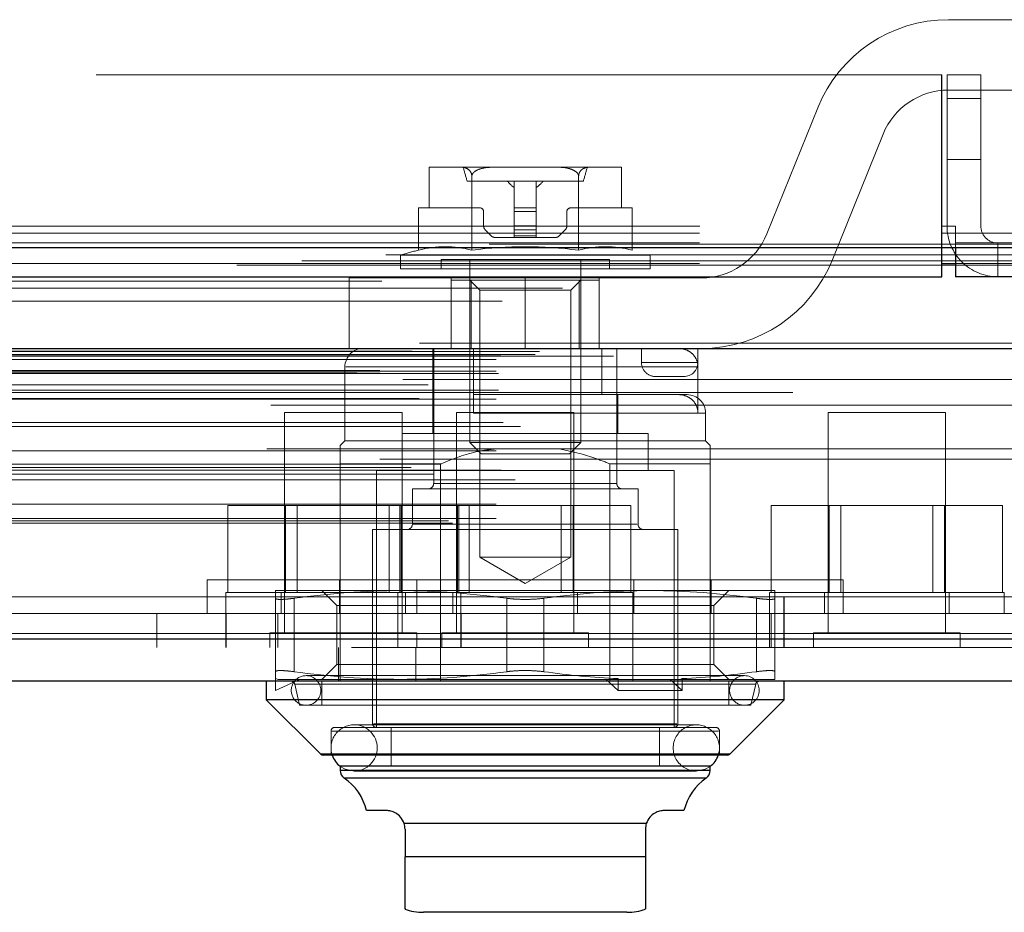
# Model space of a CAD drawing. Header units: inches. Extents: x 0.2 to 10.8, y 0.2 to 8.2.
# Tile 103 of 145: x 4.648 to 4.765, y 6.765 to 6.871. Entities that reach past the tile are written whole.
import ezdxf

# ---------------------------------------------------------------- set-up
doc = ezdxf.new("R2010")
doc.units = ezdxf.units.IN
doc.header["$MEASUREMENT"] = 0
doc.linetypes.add('HIDDEN', pattern=[0.07500000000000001, 0.05, -0.025])

msp = doc.modelspace()

# ---------------------------------------------------------------- linework, layer by layer
at = {"color": 7, "linetype": 'HIDDEN', "lineweight": 18}
for p, q in [((4.790213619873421, 6.870882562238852), (4.758038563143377, 6.870882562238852)), ((4.757257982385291, 6.864353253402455), (3.228591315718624, 6.864353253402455)), ((4.757207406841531, 6.846464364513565), (4.757207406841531, 6.864353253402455)), ((4.757257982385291, 6.864353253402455), (4.757257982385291, 6.846464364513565)), ((4.757869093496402, 6.846464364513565), (4.757869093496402, 6.864353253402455)), ((4.757869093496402, 6.864353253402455), (4.761869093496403, 6.864353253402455)), ((4.761869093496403, 6.864353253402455), (4.761869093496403, 6.846464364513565)), ((4.758038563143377, 6.862549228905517), (4.790213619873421, 6.862549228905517)), ((4.757869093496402, 6.861575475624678), (4.761869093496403, 6.861575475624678)), ((4.761869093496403, 6.861575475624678), (4.757869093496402, 6.861575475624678)), ((4.757869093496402, 6.861575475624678), (4.761869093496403, 6.861575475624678)), ((4.761869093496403, 6.861575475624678), (4.757869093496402, 6.861575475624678)), ((4.757869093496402, 6.861575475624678), (4.761869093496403, 6.861575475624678)), ((4.761869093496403, 6.861575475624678), (4.757869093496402, 6.861575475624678)), ((4.742587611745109, 6.860464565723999), (4.736550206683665, 6.845536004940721)), ((4.7442756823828, 6.842411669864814), (4.750313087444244, 6.857340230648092)), ((4.757869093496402, 6.854353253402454), (4.761869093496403, 6.854353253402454)), ((4.696627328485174, 6.853427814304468), (4.696627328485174, 6.848616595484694)), ((4.696687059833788, 6.85342849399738), (4.696666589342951, 6.85342849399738)), ((4.696687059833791, 6.85342849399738), (4.696666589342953, 6.85342849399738)), ((4.696687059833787, 6.85342849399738), (4.696666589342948, 6.85342849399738)), ((4.700355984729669, 6.85342849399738), (4.696687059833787, 6.85342849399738)), ((4.704323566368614, 6.85342849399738), (4.700355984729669, 6.85342849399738)), ((4.711661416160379, 6.85342849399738), (4.704323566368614, 6.85342849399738)), ((4.715628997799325, 6.85342849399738), (4.711661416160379, 6.85342849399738)), ((4.719297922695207, 6.85342849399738), (4.715628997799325, 6.85342849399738)), ((4.719318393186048, 6.85342849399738), (4.71929792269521, 6.85342849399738)), ((4.719318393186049, 6.85342849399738), (4.719297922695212, 6.85342849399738)), ((4.719318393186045, 6.85342849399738), (4.719297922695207, 6.85342849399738)), ((4.71935765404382, 6.848616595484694), (4.71935765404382, 6.853427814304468)), ((4.701678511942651, 6.843619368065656), (4.701678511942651, 6.852377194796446)), ((4.714306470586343, 6.843619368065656), (4.714306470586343, 6.852377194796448)), ((4.714870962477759, 6.851788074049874), (4.701114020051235, 6.851788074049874)), ((4.706680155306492, 6.851788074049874), (4.706680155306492, 6.848616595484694)), ((4.709304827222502, 6.851788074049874), (4.709304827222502, 6.848616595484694)), ((4.695364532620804, 6.843619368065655), (4.695364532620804, 6.848616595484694)), ((4.696627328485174, 6.848616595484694), (4.695364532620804, 6.848616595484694)), ((4.702633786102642, 6.848616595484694), (4.696627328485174, 6.848616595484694)), ((4.706680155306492, 6.848616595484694), (4.709304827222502, 6.848616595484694)), ((4.706680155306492, 6.848616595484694), (4.706680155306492, 6.848179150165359)), ((4.709304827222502, 6.848616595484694), (4.709304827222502, 6.848179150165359)), ((4.71935765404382, 6.848616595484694), (4.713351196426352, 6.848616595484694)), ((4.720620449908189, 6.848616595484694), (4.71935765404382, 6.848616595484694)), ((4.720620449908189, 6.843619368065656), (4.720620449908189, 6.848616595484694)), ((4.703071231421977, 6.84648243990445), (4.703071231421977, 6.848179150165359)), ((4.706680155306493, 6.848179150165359), (4.709304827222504, 6.848179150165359)), ((4.706680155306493, 6.848179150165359), (4.709304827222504, 6.848179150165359)), ((4.706680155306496, 6.848179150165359), (4.709304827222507, 6.848179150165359)), ((4.706680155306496, 6.848179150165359), (4.709304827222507, 6.848179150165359)), ((4.706680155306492, 6.848179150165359), (4.709304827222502, 6.848179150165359)), ((4.706680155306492, 6.848179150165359), (4.706680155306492, 6.84648243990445)), ((4.706680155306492, 6.848179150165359), (4.709304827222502, 6.848179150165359)), ((4.709304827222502, 6.848179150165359), (4.709304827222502, 6.84648243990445)), ((4.712913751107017, 6.848179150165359), (4.712913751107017, 6.84648243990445)), ((3.228591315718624, 6.846464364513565), (4.757257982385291, 6.846464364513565)), ((3.228591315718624, 6.846464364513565), (4.757257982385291, 6.846464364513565)), ((3.228641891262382, 6.846464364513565), (4.757207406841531, 6.846464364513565)), ((3.228641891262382, 6.846464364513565), (4.757207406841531, 6.846464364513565)), ((3.228641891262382, 6.846464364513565), (4.757207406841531, 6.846464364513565)), ((3.228641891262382, 6.846464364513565), (4.757207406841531, 6.846464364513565)), ((4.706680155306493, 6.84648243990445), (4.709304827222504, 6.84648243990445)), ((4.706680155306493, 6.84648243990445), (4.709304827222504, 6.84648243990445)), ((4.706680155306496, 6.84648243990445), (4.709304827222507, 6.84648243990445)), ((4.706680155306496, 6.84648243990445), (4.709304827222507, 6.84648243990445)), ((4.706680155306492, 6.84648243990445), (4.706680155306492, 6.846018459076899)), ((4.706680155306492, 6.84648243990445), (4.709304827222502, 6.84648243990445)), ((4.706680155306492, 6.84648243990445), (4.709304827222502, 6.84648243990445)), ((4.709304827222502, 6.84648243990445), (4.709304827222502, 6.846018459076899)), ((4.757207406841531, 6.840464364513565), (4.757207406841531, 6.846464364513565)), ((4.757207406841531, 6.846464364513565), (4.758874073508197, 6.846464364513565)), ((4.757257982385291, 6.846464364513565), (4.757257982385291, 6.845619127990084)), ((4.758874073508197, 6.844464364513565), (4.758874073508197, 6.846464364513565)), ((3.228591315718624, 6.845619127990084), (4.757257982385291, 6.845619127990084)), ((4.703972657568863, 6.845309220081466), (4.70326341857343, 6.846018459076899)), ((4.706680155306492, 6.845117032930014), (4.704436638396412, 6.845117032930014)), ((4.706680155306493, 6.846018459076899), (4.709304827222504, 6.846018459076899)), ((4.706680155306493, 6.846018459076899), (4.709304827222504, 6.846018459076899)), ((4.706680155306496, 6.846018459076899), (4.709304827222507, 6.846018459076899)), ((4.706680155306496, 6.846018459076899), (4.709304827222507, 6.846018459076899)), ((4.706680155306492, 6.846018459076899), (4.709304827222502, 6.846018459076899)), ((4.706680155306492, 6.846018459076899), (4.706680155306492, 6.845309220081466)), ((4.706680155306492, 6.846018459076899), (4.709304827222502, 6.846018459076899)), ((4.706680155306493, 6.845309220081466), (4.709304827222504, 6.845309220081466)), ((4.706680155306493, 6.845309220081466), (4.709304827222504, 6.845309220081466)), ((4.706680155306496, 6.845309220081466), (4.709304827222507, 6.845309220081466)), ((4.706680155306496, 6.845309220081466), (4.709304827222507, 6.845309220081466)), ((4.706680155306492, 6.845309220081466), (4.709304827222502, 6.845309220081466)), ((4.706680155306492, 6.845309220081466), (4.706680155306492, 6.845117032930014)), ((4.706680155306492, 6.845309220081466), (4.709304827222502, 6.845309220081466)), ((4.706680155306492, 6.845117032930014), (4.709304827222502, 6.845117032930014)), ((4.709304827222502, 6.846018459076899), (4.709304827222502, 6.845309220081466)), ((4.709304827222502, 6.845309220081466), (4.709304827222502, 6.845117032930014)), ((4.711548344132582, 6.845117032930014), (4.709304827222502, 6.845117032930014)), ((4.712721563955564, 6.846018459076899), (4.712012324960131, 6.845309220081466)), ((4.757257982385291, 6.845619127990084), (4.805492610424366, 6.845619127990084)), ((4.757257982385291, 6.843928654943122), (4.757257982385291, 6.845619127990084)), ((3.228591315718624, 6.844464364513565), (4.757257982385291, 6.844464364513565)), ((4.758869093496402, 6.844464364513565), (4.758869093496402, 6.843928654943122)), ((4.758869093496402, 6.844464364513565), (4.807540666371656, 6.844464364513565)), ((4.763869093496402, 6.844464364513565), (4.763869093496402, 6.840464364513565)), ((4.722756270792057, 6.843026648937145), (4.693228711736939, 6.843026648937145)), ((4.693228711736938, 6.843026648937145), (4.693228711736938, 6.841398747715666)), ((4.722756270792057, 6.841398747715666), (4.722756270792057, 6.843026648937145)), ((4.781570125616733, 6.84233778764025), (3.204251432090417, 6.842337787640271)), ((4.773888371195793, 6.841855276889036), (3.211931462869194, 6.841855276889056)), ((3.228591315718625, 6.842052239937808), (4.757257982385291, 6.842052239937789)), ((4.71794437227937, 6.842492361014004), (4.698040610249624, 6.842492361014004)), ((4.698040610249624, 6.842492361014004), (4.698040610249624, 6.841398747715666)), ((4.701430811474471, 6.842492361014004), (4.701430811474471, 6.820868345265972)), ((4.714554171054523, 6.820868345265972), (4.714554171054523, 6.842492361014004)), ((4.71794437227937, 6.841398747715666), (4.71794437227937, 6.842492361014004)), ((4.758869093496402, 6.842052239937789), (4.803816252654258, 6.842052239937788)), ((4.707991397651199, 6.840327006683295), (4.687158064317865, 6.840327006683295)), ((4.687158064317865, 6.840327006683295), (4.687158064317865, 6.83199367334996)), ((4.722756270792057, 6.841398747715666), (4.693228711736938, 6.841398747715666)), ((4.699241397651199, 6.831993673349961), (4.699241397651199, 6.840327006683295)), ((4.707991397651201, 6.83199367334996), (4.707991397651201, 6.840327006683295)), ((4.707991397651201, 6.83199367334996), (4.707991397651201, 6.840327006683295)), ((4.707991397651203, 6.83199367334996), (4.707991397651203, 6.840327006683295)), ((4.707991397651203, 6.83199367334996), (4.707991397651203, 6.840327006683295)), ((4.707991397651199, 6.83199367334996), (4.707991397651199, 6.840327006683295)), ((4.728824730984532, 6.840327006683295), (4.707991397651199, 6.840327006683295)), ((4.707991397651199, 6.83199367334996), (4.707991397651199, 6.840327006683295)), ((4.716741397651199, 6.831993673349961), (4.716741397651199, 6.840327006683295)), ((4.701614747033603, 6.84008641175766), (4.699243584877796, 6.84008641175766)), ((4.699243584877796, 6.84008641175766), (4.699243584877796, 6.831993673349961)), ((4.701430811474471, 6.84008641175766), (4.702615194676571, 6.838902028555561)), ((4.701614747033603, 6.84008641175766), (4.701614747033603, 6.831993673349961)), ((4.714370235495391, 6.84008641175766), (4.701614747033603, 6.84008641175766)), ((4.713369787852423, 6.838902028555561), (4.714554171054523, 6.84008641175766)), ((4.714370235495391, 6.84008641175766), (4.714370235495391, 6.831993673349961)), ((4.716741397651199, 6.84008641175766), (4.714370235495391, 6.84008641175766)), ((3.212404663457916, 6.839104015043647), (4.773417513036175, 6.839104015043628)), ((4.707992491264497, 6.838902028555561), (4.702615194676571, 6.838902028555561)), ((4.702615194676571, 6.838902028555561), (4.702615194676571, 6.807280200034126)), ((4.713369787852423, 6.838902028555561), (4.707992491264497, 6.838902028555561)), ((4.713369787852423, 6.807280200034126), (4.713369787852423, 6.838902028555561)), ((4.795474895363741, 6.832623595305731), (3.190347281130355, 6.832623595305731)), ((3.193975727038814, 6.831979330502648), (4.791846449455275, 6.831979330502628)), ((4.791706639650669, 6.831997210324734), (3.194115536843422, 6.831997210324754)), ((3.194618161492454, 6.831678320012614), (4.791204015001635, 6.831678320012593)), ((3.19461816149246, 6.831678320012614), (4.791204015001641, 6.831678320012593)), ((3.205109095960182, 6.831231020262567), (4.780713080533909, 6.831231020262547)), ((3.205109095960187, 6.831231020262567), (4.780713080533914, 6.831231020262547)), ((3.209162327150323, 6.831277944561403), (4.776659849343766, 6.831277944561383)), ((3.20916232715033, 6.831277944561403), (4.776659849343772, 6.831277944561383)), ((3.209677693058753, 6.831642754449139), (4.776144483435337, 6.83164275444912)), ((3.209677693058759, 6.831642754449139), (4.776144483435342, 6.83164275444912)), ((3.218420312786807, 6.831068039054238), (4.767364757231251, 6.831068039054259)), ((4.707991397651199, 6.83199367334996), (4.687158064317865, 6.831993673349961)), ((4.69705635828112, 6.831993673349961), (4.69705635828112, 6.821932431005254)), ((4.697165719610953, 6.831993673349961), (4.697165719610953, 6.816026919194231)), ((4.701868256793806, 6.831993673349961), (4.701868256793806, 6.826525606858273)), ((4.707991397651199, 6.83199367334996), (4.728824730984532, 6.831993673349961)), ((4.717052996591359, 6.831993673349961), (4.717052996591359, 6.826525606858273)), ((4.71881926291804, 6.816026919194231), (4.71881926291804, 6.831993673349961)), ((4.721741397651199, 6.830327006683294), (4.721741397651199, 6.831993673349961)), ((4.728408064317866, 6.830327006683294), (4.728408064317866, 6.831993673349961)), ((3.204553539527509, 6.830668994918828), (4.781268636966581, 6.830668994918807)), ((3.204553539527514, 6.830668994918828), (4.781268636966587, 6.830668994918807)), ((4.686667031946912, 6.829806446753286), (4.686667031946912, 6.821057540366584)), ((4.7284196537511, 6.829806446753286), (4.686767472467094, 6.829806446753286)), ((4.728419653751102, 6.829806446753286), (4.686767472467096, 6.829806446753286)), ((4.728419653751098, 6.829806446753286), (4.686767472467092, 6.829806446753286)), ((4.721741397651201, 6.830327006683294), (4.728408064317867, 6.830327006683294)), ((4.728408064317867, 6.830327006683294), (4.721741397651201, 6.830327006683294)), ((4.721741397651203, 6.830327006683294), (4.72840806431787, 6.830327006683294)), ((4.72840806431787, 6.830327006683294), (4.721741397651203, 6.830327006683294)), ((4.721741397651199, 6.830327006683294), (4.728408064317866, 6.830327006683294)), ((4.728408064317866, 6.830327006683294), (4.721741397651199, 6.830327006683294)), ((4.728419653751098, 6.829806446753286), (4.728419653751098, 6.824338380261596)), ((3.188096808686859, 6.829111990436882), (4.797725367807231, 6.829111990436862)), ((3.188096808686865, 6.829111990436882), (4.797725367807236, 6.829111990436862)), ((3.190794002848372, 6.82939551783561), (4.795028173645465, 6.829395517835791)), ((3.190853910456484, 6.82905576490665), (4.794968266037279, 6.829055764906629)), ((3.204553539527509, 6.829286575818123), (4.781268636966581, 6.829286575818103)), ((3.204553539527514, 6.829286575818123), (4.781268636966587, 6.829286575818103)), ((3.204831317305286, 6.829008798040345), (4.780990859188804, 6.829008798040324)), ((4.723408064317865, 6.828660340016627), (4.726741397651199, 6.828660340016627)), ((3.191475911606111, 6.827686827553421), (4.794346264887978, 6.827686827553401)), ((4.793501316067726, 6.828319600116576), (3.192346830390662, 6.828319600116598)), ((3.196507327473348, 6.827666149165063), (4.789314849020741, 6.827666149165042)), ((3.204553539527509, 6.826786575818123), (4.781268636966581, 6.826786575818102)), ((3.204831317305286, 6.8270643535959), (4.780990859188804, 6.82706435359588)), ((3.239639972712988, 6.826786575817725), (4.781268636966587, 6.826786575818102)), ((4.701868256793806, 6.826525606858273), (4.717052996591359, 6.826525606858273)), ((4.726124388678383, 6.826525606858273), (4.717052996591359, 6.826525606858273)), ((4.718928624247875, 6.821932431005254), (4.718928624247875, 6.826525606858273)), ((4.727130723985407, 6.826525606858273), (4.726124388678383, 6.826525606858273)), ((3.195457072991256, 6.826086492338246), (4.790361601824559, 6.826086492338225)), ((3.204553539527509, 6.826004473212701), (4.781268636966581, 6.826004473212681)), ((4.777921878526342, 6.825264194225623), (3.207901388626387, 6.825264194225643)), ((4.693420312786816, 6.824401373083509), (4.679531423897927, 6.824401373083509)), ((4.679531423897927, 6.824401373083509), (4.679531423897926, 6.798359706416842)), ((4.693420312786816, 6.798359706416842), (4.693420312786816, 6.824401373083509)), ((4.71375364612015, 6.824401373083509), (4.699864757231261, 6.824401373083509)), ((4.699864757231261, 6.824401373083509), (4.699864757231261, 6.798359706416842)), ((4.701868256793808, 6.824338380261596), (4.72922073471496, 6.824338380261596)), ((4.70186825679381, 6.824338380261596), (4.729220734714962, 6.824338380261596)), ((4.701868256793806, 6.824338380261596), (4.729220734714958, 6.824338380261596)), ((4.713753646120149, 6.798359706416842), (4.71375364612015, 6.824401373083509)), ((4.729317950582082, 6.821057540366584), (4.729317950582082, 6.824338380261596)), ((4.757698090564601, 6.824401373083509), (4.743809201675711, 6.824401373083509)), ((4.743809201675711, 6.824401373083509), (4.743809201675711, 6.798359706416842)), ((4.7576980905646, 6.798359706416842), (4.757698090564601, 6.824401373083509)), ((3.205395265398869, 6.82322383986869), (4.780464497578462, 6.823223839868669)), ((3.207416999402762, 6.822773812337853), (4.778405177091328, 6.822773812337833)), ((3.207416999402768, 6.822773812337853), (4.778405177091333, 6.822773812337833)), ((4.722537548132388, 6.821932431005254), (4.693447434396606, 6.821932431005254)), ((4.693447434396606, 6.821932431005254), (4.693447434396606, 6.817557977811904)), ((4.722537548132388, 6.817557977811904), (4.722537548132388, 6.821932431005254)), ((4.686667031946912, 6.821057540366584), (4.686120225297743, 6.820510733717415)), ((4.729317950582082, 6.821057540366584), (4.686667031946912, 6.821057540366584)), ((4.714554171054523, 6.820868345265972), (4.701430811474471, 6.820868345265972)), ((4.701430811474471, 6.820868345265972), (4.702772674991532, 6.819526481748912)), ((4.713212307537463, 6.819526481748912), (4.714554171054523, 6.820868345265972)), ((4.729864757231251, 6.820510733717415), (4.729317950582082, 6.821057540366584)), ((3.204553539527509, 6.819890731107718), (4.781268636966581, 6.819890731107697)), ((4.777425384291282, 6.820102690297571), (3.208402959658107, 6.820102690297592)), ((4.713212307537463, 6.819526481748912), (4.702772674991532, 6.819526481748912)), ((4.790782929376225, 6.818876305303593), (3.195043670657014, 6.818876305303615)), ((3.198053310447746, 6.818293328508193), (4.787768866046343, 6.818293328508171)), ((4.686120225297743, 6.81832350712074), (4.686120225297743, 6.792623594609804)), ((4.697969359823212, 6.81832350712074), (4.686120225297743, 6.81832350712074)), ((4.697969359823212, 6.81832350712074), (4.697969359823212, 6.792623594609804)), ((4.718015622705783, 6.81832350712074), (4.718015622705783, 6.792623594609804)), ((4.729864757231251, 6.81832350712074), (4.718015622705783, 6.81832350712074)), ((4.729864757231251, 6.81832350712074), (4.729864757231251, 6.796623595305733)), ((3.194518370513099, 6.817903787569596), (4.79130380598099, 6.817903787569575)), ((3.197209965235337, 6.817124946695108), (4.78860506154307, 6.817124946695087)), ((3.204553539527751, 6.817594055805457), (4.781268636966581, 6.817594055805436)), ((3.205165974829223, 6.817589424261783), (4.780649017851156, 6.817589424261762)), ((4.725599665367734, 6.817557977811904), (4.69038531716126, 6.817557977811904)), ((4.69038531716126, 6.817557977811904), (4.69038531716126, 6.787155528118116)), ((4.725599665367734, 6.787155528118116), (4.725599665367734, 6.817557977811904)), ((3.206797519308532, 6.816442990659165), (4.779024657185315, 6.816442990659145)), ((4.697190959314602, 6.816026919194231), (4.718794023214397, 6.816026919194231)), ((4.697190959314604, 6.816026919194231), (4.718794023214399, 6.816026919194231)), ((4.697190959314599, 6.816026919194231), (4.718794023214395, 6.816026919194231)), ((4.721334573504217, 6.815370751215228), (4.694650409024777, 6.815370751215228)), ((4.694650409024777, 6.815370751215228), (4.694650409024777, 6.811215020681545)), ((4.721334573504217, 6.811215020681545), (4.721334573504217, 6.815370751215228)), ((3.204553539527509, 6.81357082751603), (4.781268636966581, 6.81357082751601)), ((4.672811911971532, 6.803123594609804), (4.672811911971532, 6.813401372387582)), ((4.679643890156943, 6.813401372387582), (4.672811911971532, 6.813401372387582)), ((4.679643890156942, 6.803123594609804), (4.679643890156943, 6.813401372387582)), ((4.693307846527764, 6.813401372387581), (4.679643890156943, 6.813401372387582)), ((4.681034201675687, 6.813401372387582), (4.681034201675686, 6.803123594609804)), ((4.691917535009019, 6.803123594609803), (4.69191753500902, 6.813401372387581)), ((4.693145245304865, 6.803123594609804), (4.693145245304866, 6.813401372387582)), ((4.693307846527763, 6.803123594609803), (4.693307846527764, 6.813401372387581)), ((4.700139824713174, 6.813401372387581), (4.693307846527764, 6.813401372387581)), ((4.699977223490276, 6.803123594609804), (4.699977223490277, 6.813401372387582)), ((4.700139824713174, 6.803123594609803), (4.700139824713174, 6.813401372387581)), ((4.713641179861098, 6.813401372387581), (4.700139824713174, 6.813401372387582)), ((4.70136753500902, 6.813401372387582), (4.70136753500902, 6.803123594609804)), ((4.712250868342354, 6.803123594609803), (4.712250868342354, 6.813401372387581)), ((4.713641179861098, 6.803123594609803), (4.713641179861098, 6.813401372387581)), ((4.720473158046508, 6.813401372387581), (4.713641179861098, 6.813401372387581)), ((4.720473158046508, 6.803123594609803), (4.720473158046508, 6.813401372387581)), ((4.737089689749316, 6.803123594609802), (4.737089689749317, 6.81340137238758)), ((4.743921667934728, 6.81340137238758), (4.737089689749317, 6.81340137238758)), ((4.743921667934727, 6.803123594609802), (4.743921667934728, 6.81340137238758)), ((4.757585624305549, 6.813401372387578), (4.743921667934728, 6.81340137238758)), ((4.745311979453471, 6.81340137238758), (4.74531197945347, 6.803123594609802)), ((4.756195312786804, 6.803123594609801), (4.756195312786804, 6.813401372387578)), ((4.757585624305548, 6.803123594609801), (4.757585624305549, 6.813401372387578)), ((4.764417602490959, 6.813401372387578), (4.757585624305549, 6.813401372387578)), ((4.764417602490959, 6.803123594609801), (4.764417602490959, 6.813401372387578)), ((3.198921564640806, 6.81161537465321), (4.786900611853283, 6.81161537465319)), ((3.199408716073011, 6.811326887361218), (4.786413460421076, 6.8113268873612)), ((3.204553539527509, 6.811882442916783), (4.781268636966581, 6.811882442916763)), ((3.204553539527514, 6.811882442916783), (4.781268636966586, 6.811882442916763)), ((4.694747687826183, 6.811215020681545), (4.721237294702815, 6.811215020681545)), ((4.694747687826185, 6.811215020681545), (4.721237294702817, 6.811215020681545)), ((4.69474768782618, 6.811215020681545), (4.721237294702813, 6.811215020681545)), ((4.726037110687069, 6.810558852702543), (4.689947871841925, 6.810558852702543)), ((4.689947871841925, 6.810558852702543), (4.689947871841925, 6.78759297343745)), ((4.726037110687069, 6.78759297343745), (4.726037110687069, 6.810558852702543)), ((4.713369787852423, 6.807280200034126), (4.702615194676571, 6.807280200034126)), ((4.702615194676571, 6.807280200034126), (4.707992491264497, 6.804175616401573)), ((4.707992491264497, 6.804175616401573), (4.713369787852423, 6.807280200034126)), ((4.670381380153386, 6.804623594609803), (4.745603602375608, 6.804623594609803)), ((4.670381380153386, 6.804623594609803), (4.670381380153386, 6.800623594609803)), ((4.686020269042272, 6.804623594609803), (4.686020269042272, 6.800623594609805)), ((4.695159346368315, 6.804623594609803), (4.695159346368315, 6.800623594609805)), ((4.720825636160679, 6.804623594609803), (4.720825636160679, 6.800623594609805)), ((4.729964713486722, 6.804623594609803), (4.729964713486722, 6.800623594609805)), ((4.745603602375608, 6.800623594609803), (4.745603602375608, 6.804623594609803)), ((4.700364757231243, 6.803123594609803), (4.672586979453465, 6.803123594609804)), ((4.672586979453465, 6.803123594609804), (4.672586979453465, 6.800623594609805)), ((4.693228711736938, 6.803341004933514), (4.678464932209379, 6.803341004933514)), ((4.679114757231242, 6.803123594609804), (4.679114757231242, 6.800623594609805)), ((4.683932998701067, 6.803341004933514), (4.685709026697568, 6.801564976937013)), ((4.692920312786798, 6.803123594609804), (4.692920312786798, 6.800623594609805)), ((4.722756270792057, 6.803341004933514), (4.693228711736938, 6.803341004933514)), ((4.693836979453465, 6.800623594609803), (4.693836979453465, 6.803123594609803)), ((4.699448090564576, 6.803123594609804), (4.699448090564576, 6.800623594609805)), ((4.720698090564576, 6.803123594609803), (4.700364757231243, 6.803123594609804)), ((4.700364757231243, 6.800623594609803), (4.700364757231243, 6.803123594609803)), ((4.714170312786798, 6.800623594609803), (4.714170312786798, 6.803123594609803)), ((4.720698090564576, 6.800623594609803), (4.720698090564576, 6.803123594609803)), ((4.737520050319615, 6.803341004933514), (4.722756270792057, 6.803341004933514)), ((4.730275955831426, 6.801564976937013), (4.732051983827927, 6.803341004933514)), ((4.764642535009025, 6.803123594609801), (4.736864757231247, 6.803123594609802)), ((4.736864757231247, 6.803123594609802), (4.736864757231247, 6.800623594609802)), ((4.743392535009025, 6.803123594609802), (4.743392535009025, 6.800623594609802)), ((4.758114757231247, 6.800623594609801), (4.758114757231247, 6.803123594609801)), ((4.764642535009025, 6.800623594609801), (4.764642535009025, 6.803123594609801)), ((3.247198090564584, 6.802623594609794), (4.738586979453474, 6.802623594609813)), ((3.247198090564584, 6.802623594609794), (4.738586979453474, 6.802623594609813)), ((4.738586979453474, 6.802623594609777), (3.247235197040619, 6.802623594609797)), ((4.738586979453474, 6.802623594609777), (3.247235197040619, 6.802623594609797)), ((4.67846493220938, 6.793747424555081), (4.678464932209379, 6.802435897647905)), ((4.680652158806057, 6.793747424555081), (4.680652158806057, 6.802435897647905)), ((4.680652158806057, 6.793747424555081), (4.680652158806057, 6.802435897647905)), ((4.680652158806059, 6.793747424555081), (4.680652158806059, 6.802435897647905)), ((4.680652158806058, 6.793747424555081), (4.680652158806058, 6.802435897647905)), ((4.680652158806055, 6.793747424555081), (4.680652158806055, 6.802435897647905)), ((4.680652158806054, 6.793747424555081), (4.680652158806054, 6.802435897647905)), ((4.705805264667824, 6.793747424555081), (4.705805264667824, 6.802435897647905)), ((4.705805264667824, 6.793747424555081), (4.705805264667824, 6.802435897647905)), ((4.705805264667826, 6.793747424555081), (4.705805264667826, 6.802435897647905)), ((4.705805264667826, 6.793747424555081), (4.705805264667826, 6.802435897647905)), ((4.705805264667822, 6.793747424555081), (4.705805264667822, 6.802435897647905)), ((4.705805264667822, 6.793747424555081), (4.705805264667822, 6.802435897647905)), ((4.710179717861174, 6.793747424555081), (4.710179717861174, 6.802435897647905)), ((4.710179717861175, 6.793747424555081), (4.710179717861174, 6.802435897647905)), ((4.710179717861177, 6.793747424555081), (4.710179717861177, 6.802435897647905)), ((4.710179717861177, 6.793747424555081), (4.710179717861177, 6.802435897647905)), ((4.710179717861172, 6.793747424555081), (4.710179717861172, 6.802435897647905)), ((4.710179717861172, 6.793747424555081), (4.710179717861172, 6.802435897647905)), ((4.735332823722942, 6.793747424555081), (4.735332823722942, 6.802435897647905)), ((4.735332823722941, 6.793747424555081), (4.735332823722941, 6.802435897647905)), ((4.735332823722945, 6.793747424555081), (4.735332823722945, 6.802435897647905)), ((4.735332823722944, 6.793747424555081), (4.735332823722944, 6.802435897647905)), ((4.73533282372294, 6.793747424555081), (4.73533282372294, 6.802435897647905)), ((4.735332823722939, 6.793747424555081), (4.735332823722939, 6.802435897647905)), ((4.737520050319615, 6.793747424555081), (4.737520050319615, 6.802435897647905)), ((4.738586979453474, 6.802623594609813), (4.738586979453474, 6.796623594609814)), ((4.738586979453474, 6.802623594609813), (4.767364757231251, 6.802623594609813)), ((4.738624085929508, 6.802623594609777), (4.738624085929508, 6.800623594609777)), ((4.719134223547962, 6.801564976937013), (4.685709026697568, 6.801564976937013)), ((4.685709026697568, 6.801564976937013), (4.685709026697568, 6.794618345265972)), ((4.730275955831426, 6.801564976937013), (4.719134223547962, 6.801564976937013)), ((4.730275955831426, 6.794618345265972), (4.730275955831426, 6.801564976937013)), ((3.247198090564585, 6.800623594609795), (4.738586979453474, 6.800623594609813)), ((4.66442031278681, 6.800623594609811), (4.66442031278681, 6.796623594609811)), ((4.672586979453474, 6.800623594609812), (4.672586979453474, 6.796623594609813)), ((4.672624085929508, 6.800623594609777), (4.672624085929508, 6.796623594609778)), ((4.678753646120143, 6.800623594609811), (4.678753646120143, 6.796623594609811)), ((4.692920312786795, 6.800623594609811), (4.692920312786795, 6.796623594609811)), ((4.700364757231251, 6.796623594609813), (4.700364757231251, 6.800623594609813)), ((4.700401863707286, 6.796623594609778), (4.700401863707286, 6.800623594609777)), ((4.720698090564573, 6.796623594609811), (4.720698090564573, 6.800623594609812)), ((4.736864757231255, 6.800623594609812), (4.736864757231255, 6.796623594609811)), ((4.737086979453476, 6.796623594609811), (4.737086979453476, 6.800623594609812)), ((4.768586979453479, 6.800623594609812), (4.738586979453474, 6.800623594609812)), ((4.738624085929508, 6.800623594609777), (4.738624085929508, 6.796623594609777)), ((4.695156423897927, 6.798359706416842), (4.677795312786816, 6.798359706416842)), ((4.677795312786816, 6.798359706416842), (4.677795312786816, 6.796623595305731)), ((4.695156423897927, 6.796623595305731), (4.695156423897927, 6.798359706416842)), ((4.71548975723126, 6.798359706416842), (4.698128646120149, 6.798359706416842)), ((4.698128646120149, 6.798359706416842), (4.698128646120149, 6.796623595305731)), ((4.71548975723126, 6.796623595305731), (4.71548975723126, 6.798359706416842)), ((4.759434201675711, 6.798359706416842), (4.7420730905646, 6.798359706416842)), ((4.7420730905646, 6.798359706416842), (4.7420730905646, 6.796623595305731)), ((4.759434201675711, 6.796623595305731), (4.759434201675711, 6.798359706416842)), ((4.789418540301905, 6.798276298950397), (3.196403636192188, 6.79827629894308)), ((3.196403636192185, 6.798276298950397), (4.789418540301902, 6.79827629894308)), ((3.196403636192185, 6.79758170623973), (4.789418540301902, 6.797581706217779)), ((4.787455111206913, 6.796623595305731), (3.198367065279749, 6.796623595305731)), ((4.685920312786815, 6.796623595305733), (4.685920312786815, 6.792623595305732)), ((4.695059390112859, 6.796623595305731), (4.695059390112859, 6.792623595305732)), ((4.720725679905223, 6.796623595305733), (4.720725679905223, 6.792623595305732)), ((4.729864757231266, 6.796623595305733), (4.729864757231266, 6.792623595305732)), ((4.685709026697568, 6.794618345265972), (4.683932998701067, 6.792842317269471)), ((4.719134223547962, 6.794618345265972), (4.685709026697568, 6.794618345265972)), ((4.730275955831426, 6.794618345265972), (4.719134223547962, 6.794618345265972)), ((4.732051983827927, 6.792842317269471), (4.730275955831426, 6.794618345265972)), ((4.678464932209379, 6.792928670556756), (4.678790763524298, 6.792842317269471)), ((4.678464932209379, 6.792928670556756), (4.678464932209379, 6.791529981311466)), ((4.678464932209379, 6.791529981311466), (4.681307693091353, 6.792842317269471)), ((4.693228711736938, 6.792842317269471), (4.678790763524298, 6.792842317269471)), ((4.733911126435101, 6.793279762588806), (4.682073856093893, 6.793279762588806)), ((4.683932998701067, 6.792623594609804), (4.683932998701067, 6.789780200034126)), ((4.718804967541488, 6.792842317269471), (4.693228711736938, 6.792842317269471)), ((4.717546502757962, 6.792842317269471), (4.718967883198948, 6.791529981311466)), ((4.718967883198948, 6.792928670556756), (4.718804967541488, 6.792842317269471)), ((4.718804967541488, 6.792842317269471), (4.725123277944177, 6.792842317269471)), ((4.718967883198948, 6.791529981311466), (4.718967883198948, 6.792928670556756)), ((4.725123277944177, 6.792842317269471), (4.726544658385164, 6.791529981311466)), ((4.726381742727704, 6.792842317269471), (4.725123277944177, 6.792842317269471)), ((4.726544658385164, 6.792928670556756), (4.726381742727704, 6.792842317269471)), ((4.737520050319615, 6.792842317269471), (4.726381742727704, 6.792842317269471)), ((4.726544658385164, 6.791529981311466), (4.726544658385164, 6.792928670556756)), ((4.732051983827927, 6.789780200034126), (4.732051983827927, 6.792623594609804)), ((4.680730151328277, 6.792284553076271), (4.681308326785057, 6.789780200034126)), ((4.6807547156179, 6.792284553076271), (4.735230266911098, 6.792284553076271)), ((4.680754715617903, 6.792284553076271), (4.7352302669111, 6.792284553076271)), ((4.680754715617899, 6.792284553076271), (4.735230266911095, 6.792284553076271)), ((4.726544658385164, 6.791529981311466), (4.718967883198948, 6.791529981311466)), ((4.734676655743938, 6.789780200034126), (4.735254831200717, 6.792284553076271)), ((4.734676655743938, 6.789780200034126), (4.681308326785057, 6.789780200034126)), ((4.685026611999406, 6.78671808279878), (4.685026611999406, 6.783874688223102)), ((4.685124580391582, 6.78671808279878), (4.730860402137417, 6.78671808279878)), ((4.685124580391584, 6.78671808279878), (4.730860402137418, 6.78671808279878)), ((4.685124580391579, 6.78671808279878), (4.730860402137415, 6.78671808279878)), ((4.730520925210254, 6.787155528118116), (4.68546405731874, 6.787155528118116)), ((4.728224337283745, 6.787463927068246), (4.687760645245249, 6.787463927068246)), ((4.690046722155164, 6.78759297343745), (4.725938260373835, 6.78759297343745)), ((4.690046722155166, 6.78759297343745), (4.725938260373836, 6.78759297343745)), ((4.690046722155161, 6.78759297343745), (4.725938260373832, 6.78759297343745)), ((4.692135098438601, 6.787155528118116), (4.692135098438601, 6.782562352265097)), ((4.723849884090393, 6.782562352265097), (4.723849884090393, 6.787155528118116)), ((4.730958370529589, 6.783874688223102), (4.730958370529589, 6.78671808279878)), ((4.683804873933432, 6.784002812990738), (4.707992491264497, 6.784002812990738)), ((4.68382922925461, 6.784002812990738), (4.732155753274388, 6.784002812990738)), ((4.683829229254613, 6.784002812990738), (4.73215575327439, 6.784002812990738)), ((4.707992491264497, 6.784002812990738), (4.732180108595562, 6.784002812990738)), ((4.686120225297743, 6.782562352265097), (4.686120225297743, 6.782542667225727)), ((4.686120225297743, 6.782068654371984), (4.707992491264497, 6.782068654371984)), ((4.686144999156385, 6.782068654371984), (4.729839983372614, 6.782068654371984)), ((4.686144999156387, 6.782068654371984), (4.729839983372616, 6.782068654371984)), ((4.707992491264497, 6.782068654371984), (4.729864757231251, 6.782068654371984)), ((4.729864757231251, 6.782542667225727), (4.729864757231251, 6.782562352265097)), ((4.686588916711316, 6.781171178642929), (4.707992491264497, 6.781171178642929)), ((4.686613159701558, 6.781171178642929), (4.72937182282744, 6.781171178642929)), ((4.68661315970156, 6.781171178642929), (4.729371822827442, 6.781171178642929)), ((4.687760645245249, 6.781995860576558), (4.728224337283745, 6.781995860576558)), ((4.707992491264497, 6.781171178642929), (4.729396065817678, 6.781171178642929)), ((4.693673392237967, 6.775786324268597), (4.722311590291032, 6.775786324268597)), ((4.722311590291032, 6.775786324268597), (4.693673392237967, 6.775786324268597)), ((4.69367339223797, 6.775786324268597), (4.722311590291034, 6.775786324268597)), ((4.722311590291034, 6.775786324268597), (4.693673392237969, 6.775786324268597)), ((4.693673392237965, 6.775786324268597), (4.72231159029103, 6.775786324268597)), ((4.72220946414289, 6.771844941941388), (4.693775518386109, 6.771844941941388)), ((4.693775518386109, 6.771844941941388), (4.72220946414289, 6.771844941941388)), ((4.722209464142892, 6.771844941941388), (4.693775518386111, 6.771844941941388)), ((4.693775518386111, 6.771844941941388), (4.722209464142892, 6.771844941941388)), ((4.693775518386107, 6.771844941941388), (4.722209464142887, 6.771844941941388))]:
    msp.add_line(p, q, dxfattribs=at)
at = {"color": 7, "linetype": 'Continuous', "lineweight": 25}
for p, q in [((3.228591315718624, 6.843928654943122), (4.757257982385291, 6.843928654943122)), ((4.757257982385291, 6.843928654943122), (4.805492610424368, 6.843928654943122)), ((4.757257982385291, 6.840464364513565), (4.757257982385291, 6.843928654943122)), ((4.758869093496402, 6.843928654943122), (4.758869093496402, 6.840464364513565)), ((4.757257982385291, 6.842052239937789), (4.758869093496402, 6.842052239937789)), ((3.228591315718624, 6.840464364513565), (4.757257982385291, 6.840464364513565)), ((4.807540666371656, 6.840464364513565), (4.758869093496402, 6.840464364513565)), ((4.795474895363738, 6.831929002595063), (3.190347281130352, 6.831929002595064)), ((4.789418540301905, 6.79758170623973), (3.196403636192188, 6.797581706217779)), ((4.787455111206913, 6.792623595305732), (3.19836706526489, 6.792623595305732)), ((4.677371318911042, 6.792623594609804), (4.677371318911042, 6.790436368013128)), ((4.738613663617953, 6.790436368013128), (4.738613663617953, 6.792623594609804)), ((4.677371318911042, 6.790436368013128), (4.683804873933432, 6.784002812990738)), ((4.738613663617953, 6.790436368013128), (4.677371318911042, 6.790436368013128)), ((4.732180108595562, 6.784002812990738), (4.738613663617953, 6.790436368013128)), ((4.732180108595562, 6.784002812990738), (4.683804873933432, 6.784002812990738)), ((4.73187078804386, 6.783874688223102), (4.684114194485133, 6.783874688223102)), ((4.729864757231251, 6.782562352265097), (4.686120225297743, 6.782562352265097)), ((4.686120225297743, 6.782542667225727), (4.686120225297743, 6.782068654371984)), ((4.729864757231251, 6.782068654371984), (4.686120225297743, 6.782068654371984)), ((4.729864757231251, 6.782068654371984), (4.729864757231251, 6.782542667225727)), ((4.729396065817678, 6.781171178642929), (4.686588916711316, 6.781171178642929)), ((4.691588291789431, 6.777313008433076), (4.689220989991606, 6.777313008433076)), ((4.726763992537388, 6.777313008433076), (4.724396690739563, 6.777313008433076)), ((4.72231159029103, 6.775786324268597), (4.693673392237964, 6.775786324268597)), ((4.693775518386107, 6.775125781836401), (4.693775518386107, 6.771844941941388)), ((4.722209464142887, 6.775125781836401), (4.722209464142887, 6.771844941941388)), ((4.722209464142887, 6.771844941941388), (4.693775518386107, 6.771844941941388)), ((4.720022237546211, 6.765283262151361), (4.695962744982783, 6.765283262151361))]:
    msp.add_line(p, q, dxfattribs=at)
at = {"color": 7, "linetype": 'HIDDEN', "lineweight": 18, "flags": 128}
for points in [[(4.803710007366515, 6.844342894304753), (4.005745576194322, 6.844343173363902), (3.182120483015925, 6.844342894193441)], [(4.791514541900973, 6.84308235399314), (4.005745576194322, 6.843082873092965), (3.194310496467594, 6.843082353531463)], [(4.773905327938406, 6.841855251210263), (4.005745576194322, 6.841854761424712), (3.211934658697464, 6.841855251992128)], [(3.191048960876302, 6.839951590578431), (3.927294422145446, 6.839953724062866), (4.79476884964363, 6.839951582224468)], [(3.191050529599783, 6.839951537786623), (4.026610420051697, 6.839951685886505), (4.794772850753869, 6.839951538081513)], [(3.199410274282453, 6.837591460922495), (3.98008102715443, 6.837591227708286), (4.786416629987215, 6.837591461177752)], [(3.20525474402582, 6.83757931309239), (3.98008102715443, 6.837579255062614), (4.780565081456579, 6.837579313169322)], [(4.686120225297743, 6.782542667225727), (4.686714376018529, 6.782203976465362), (4.687760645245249, 6.781995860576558)], [(4.728224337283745, 6.781995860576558), (4.729270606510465, 6.782203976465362), (4.729864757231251, 6.782542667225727)]]:
    msp.add_lwpolyline(points, dxfattribs=at)
at = {"color": 7, "linetype": 'HIDDEN', "lineweight": 18}
for centre, radius, start, end in [((4.758038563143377, 6.854215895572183), 0.01666666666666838, 90, 157.980618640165), ((4.758038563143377, 6.854215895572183), 0.008333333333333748, 90, 157.9806186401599), ((4.696686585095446, 6.850845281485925), 0.002583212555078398, 89.98947028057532, 91.31442977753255), ((4.696666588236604, 6.852294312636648), 0.001134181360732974, 89.99994411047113, 91.98369290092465), ((4.696686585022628, 6.850845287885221), 0.002583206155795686, 89.98946863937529, 91.31443141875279), ((5.832126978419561, 7.168247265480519), 1.174451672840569, 195.5486178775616, 195.6317027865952), ((3.583856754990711, 7.168247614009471), 1.174452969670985, 344.3682972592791, 344.4513820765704), ((4.719298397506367, 6.850845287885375), 0.002583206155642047, 88.68556858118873, 90.01053136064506), ((4.719298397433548, 6.850845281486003), 0.002583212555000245, 88.6855702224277, 90.01052971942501), ((4.719318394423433, 6.852294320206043), 0.001134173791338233, 88.01630047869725, 90.00006250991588), ((4.702633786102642, 6.848179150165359), 0.0004374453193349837, 0, 90), ((4.713351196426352, 6.848179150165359), 0.0004374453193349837, 90, 180), ((4.70372739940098, 6.84648243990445), 0.0006561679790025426, 180, 225.0000000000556), ((4.712257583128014, 6.84648243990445), 0.0006561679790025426, 314.9999999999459, 0), ((4.763869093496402, 6.846464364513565), 0.006000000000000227, 180, 270.0000000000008), ((4.763869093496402, 6.846464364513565), 0.00199999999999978, 180, 270.0000000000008), ((4.704436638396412, 6.845773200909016), 0.0006561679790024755, 225.0000000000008, 270.0000000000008), ((4.711548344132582, 6.845773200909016), 0.0006561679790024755, 270.0000000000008, 315.0000000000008), ((4.728824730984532, 6.848660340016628), 0.008333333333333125, 270.0000000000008, 337.9806186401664), ((4.698521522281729, 6.831332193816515), 0.0126862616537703, 75.59046573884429, 104.4095342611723), ((4.707992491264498, 6.793970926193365), 0.05004831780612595, 82.75238514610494, 97.24761485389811), ((4.717463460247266, 6.831332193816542), 0.01268626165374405, 75.59046573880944, 104.4095342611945), ((4.707992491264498, 6.793970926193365), 0.05122922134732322, 104.2704451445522, 106.7496602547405), ((4.728824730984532, 6.848660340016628), 0.0166666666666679, 270.0000000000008, 337.9806186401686), ((4.688854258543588, 6.829806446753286), 0.002187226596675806, 90, 180), ((4.723408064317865, 6.830327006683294), 0.001666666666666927, 180, 270.0000000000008), ((4.726741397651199, 6.830327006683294), 0.001666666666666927, 270.0000000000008, 0), ((4.727130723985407, 6.824338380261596), 0.002187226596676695, 0, 90), ((4.696509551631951, 6.816026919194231), 0.0006561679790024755, 269.9999999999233, 0), ((4.719475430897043, 6.816026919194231), 0.0006561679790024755, 180, 270.0000000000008), ((4.693994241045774, 6.811215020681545), 0.0006561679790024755, 270.0000000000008, 0), ((4.72199074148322, 6.811215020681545), 0.0006561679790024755, 180, 270.0000000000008), ((4.680303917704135, 6.792186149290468), 0.0004374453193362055, 13.00000000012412, 89.99999999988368), ((4.682073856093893, 6.791529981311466), 0.001749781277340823, 90, 270.0000000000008), ((4.682073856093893, 6.791529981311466), 0.001749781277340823, 270.0000000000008, 90), ((4.733911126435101, 6.791529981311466), 0.001749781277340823, 90, 270.0000000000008), ((4.733911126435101, 6.791529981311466), 0.001749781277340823, 270.0000000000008, 90), ((4.735681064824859, 6.792186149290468), 0.0004374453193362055, 90.00000000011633, 166.9999999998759), ((4.687760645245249, 6.784729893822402), 0.002734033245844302, 90, 198.2280527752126), ((4.685464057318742, 6.786718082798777), 0.0004374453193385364, 90.00000000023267, 179.999999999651), ((4.687760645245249, 6.784729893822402), 0.002734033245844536, 270.0000000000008, 90), ((4.69038531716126, 6.78759297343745), 0.0004374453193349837, 180, 270.0000000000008), ((4.728224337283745, 6.784729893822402), 0.002734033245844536, 90, 270.0000000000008), ((4.725599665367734, 6.78759297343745), 0.0004374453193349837, 270.0000000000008, 0), ((4.728224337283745, 6.784729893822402), 0.002734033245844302, 341.7719472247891, 90), ((4.730520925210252, 6.786718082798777), 0.0004374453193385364, 3.48995904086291e-10, 89.99999999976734)]:
    msp.add_arc(centre, radius, start, end, dxfattribs=at)
at = {"color": 7, "linetype": 'Continuous', "lineweight": 25}
for centre, radius, start, end in [((4.684114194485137, 6.784312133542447), 0.0004374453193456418, 225.0000000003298, 269.9999999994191), ((4.687760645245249, 6.784729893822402), 0.002734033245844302, 198.2280527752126, 233.1301023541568), ((4.728224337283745, 6.784729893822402), 0.002734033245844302, 306.8698976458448, 341.7719472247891), ((4.731870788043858, 6.784312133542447), 0.0004374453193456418, 270.0000000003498, 314.9999999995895), ((4.68721383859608, 6.782068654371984), 0.001093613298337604, 180, 235.1500954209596), ((4.728771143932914, 6.782068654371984), 0.001093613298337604, 304.849904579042, 0), ((4.682839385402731, 6.775786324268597), 0.006561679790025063, 13.45412056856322, 55.15009542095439), ((4.733145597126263, 6.775786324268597), 0.006561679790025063, 124.8499045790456, 166.5458794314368), ((4.695962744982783, 6.771844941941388), 0.006561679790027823, 250.2500112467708, 270.0000000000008), ((4.720022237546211, 6.771844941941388), 0.006561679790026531, 270.0000000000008, 289.6081191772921)]:
    msp.add_arc(centre, radius, start, end, dxfattribs=at)
at = {"color": 7, "linetype": 'HIDDEN', "lineweight": 18}
for points, knots in [([(4.701678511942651, 6.852377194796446), (4.701673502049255, 6.852506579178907), (4.701645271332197, 6.852626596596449), (4.701566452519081, 6.852828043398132), (4.701516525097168, 6.852910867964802), (4.701355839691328, 6.853119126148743), (4.701234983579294, 6.853206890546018), (4.700865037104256, 6.853398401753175), (4.700610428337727, 6.853428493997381), (4.700355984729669, 6.85342849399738)], [0, 0, 0, 0, 0.125000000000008, 0.125000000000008, 0.2500000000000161, 0.2500000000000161, 0.4999999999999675, 0.4999999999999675, 1, 1, 1, 1]), ([(4.704323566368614, 6.85342849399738), (4.703814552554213, 6.85342849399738), (4.703305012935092, 6.853398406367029), (4.702564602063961, 6.853206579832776), (4.702321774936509, 6.853117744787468), (4.702003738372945, 6.85291169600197), (4.701903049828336, 6.852828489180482), (4.701745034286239, 6.852626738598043), (4.701688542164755, 6.852506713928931), (4.701678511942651, 6.852377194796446)], [0, 0, 0, 0, 0.499999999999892, 0.499999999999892, 0.7499999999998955, 0.7499999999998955, 0.8749999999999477, 0.8749999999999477, 1, 1, 1, 1]), ([(4.714306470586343, 6.852377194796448), (4.714296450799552, 6.852506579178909), (4.714239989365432, 6.852626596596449), (4.714082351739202, 6.852828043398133), (4.713982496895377, 6.852910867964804), (4.713661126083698, 6.853119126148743), (4.713419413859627, 6.853206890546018), (4.712679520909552, 6.853398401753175), (4.712170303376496, 6.85342849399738), (4.711661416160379, 6.85342849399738)], [0, 0, 0, 0, 0.1249999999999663, 0.1249999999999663, 0.2499999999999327, 0.2499999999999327, 0.499999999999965, 0.499999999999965, 1, 1, 1, 1]), ([(4.715628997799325, 6.85342849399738), (4.715374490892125, 6.85342849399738), (4.715119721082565, 6.853398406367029), (4.714749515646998, 6.853206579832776), (4.714628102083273, 6.853117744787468), (4.714469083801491, 6.852911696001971), (4.714418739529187, 6.852828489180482), (4.714339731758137, 6.852626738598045), (4.714311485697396, 6.852506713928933), (4.714306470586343, 6.852377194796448)], [0, 0, 0, 0, 0.4999999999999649, 0.4999999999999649, 0.7500000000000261, 0.7500000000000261, 0.875000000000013, 0.875000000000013, 1, 1, 1, 1]), ([(4.728419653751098, 6.829806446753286), (4.728419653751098, 6.830102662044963), (4.72835675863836, 6.830393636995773), (4.728118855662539, 6.830929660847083), (4.727943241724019, 6.831173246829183), (4.727515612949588, 6.831571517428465), (4.727260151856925, 6.831729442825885), (4.726714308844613, 6.831939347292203), (4.726420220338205, 6.831993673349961), (4.726124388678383, 6.831993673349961)], [0, 0, 0, 0, 0.25, 0.25, 0.5, 0.5, 0.75, 0.75, 1, 1, 1, 1]), ([(4.701868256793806, 6.826525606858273), (4.701868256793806, 6.826525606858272), (4.701868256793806, 6.826472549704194), (4.701868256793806, 6.826261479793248), (4.701868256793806, 6.826105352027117), (4.701868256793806, 6.825505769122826), (4.701868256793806, 6.824931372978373), (4.701868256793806, 6.824338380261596)], [0, 0, 0, 0, 0.2500000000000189, 0.2500000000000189, 0.5000000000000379, 0.5000000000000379, 1, 1, 1, 1]), ([(4.728419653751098, 6.824338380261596), (4.728419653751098, 6.824634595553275), (4.72835675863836, 6.824925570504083), (4.728118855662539, 6.825461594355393), (4.727943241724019, 6.825705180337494), (4.727515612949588, 6.826103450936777), (4.727260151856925, 6.826261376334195), (4.726714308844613, 6.826471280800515), (4.726420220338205, 6.826525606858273), (4.726124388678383, 6.826525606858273)], [0, 0, 0, 0, 0.25, 0.25, 0.5, 0.5, 0.75, 0.75, 1, 1, 1, 1]), ([(4.686120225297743, 6.81832350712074), (4.686120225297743, 6.818858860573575), (4.686120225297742, 6.819945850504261), (4.686120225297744, 6.820614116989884), (4.686120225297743, 6.820468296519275), (4.686120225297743, 6.820449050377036)], [0, 0, 0, 0, 0.4572276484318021, 0.9283620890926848, 1, 1, 1, 1]), ([(4.729864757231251, 6.81832350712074), (4.729864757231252, 6.818858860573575), (4.729864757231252, 6.819945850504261), (4.729864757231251, 6.820614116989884), (4.729864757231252, 6.820468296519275), (4.729864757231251, 6.820449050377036)], [0, 0, 0, 0, 0.4572276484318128, 0.9283620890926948, 1, 1, 1, 1]), ([(4.697969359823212, 6.81832350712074), (4.699435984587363, 6.818917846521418), (4.701537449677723, 6.819769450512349), (4.70377942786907, 6.820025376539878), (4.704456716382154, 6.820102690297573)], [0, 0, 0, 0, 0.6979058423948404, 1, 1, 1, 1]), ([(4.712058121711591, 6.820102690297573), (4.713426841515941, 6.819802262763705), (4.715459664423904, 6.819356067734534), (4.717386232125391, 6.81857776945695), (4.718015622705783, 6.81832350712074)], [0, 0, 0, 0, 0.6733099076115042, 0.9999999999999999, 0.9999999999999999, 0.9999999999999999, 0.9999999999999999]), ([(4.680652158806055, 6.802435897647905), (4.680320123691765, 6.802390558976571), (4.680019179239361, 6.80235655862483), (4.679478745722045, 6.802310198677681), (4.679242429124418, 6.80229839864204), (4.678861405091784, 6.802298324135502), (4.678712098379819, 6.802310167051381), (4.678515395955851, 6.80235622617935), (4.67846493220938, 6.80239055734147), (4.67846493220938, 6.802435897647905)], [0, 0, 0, 0, 0.25, 0.25, 0.5, 0.5, 0.75, 0.75, 1, 1, 1, 1]), ([(4.710179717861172, 6.802435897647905), (4.709847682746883, 6.802390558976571), (4.709497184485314, 6.80235655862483), (4.70875977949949, 6.802310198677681), (4.708375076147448, 6.80229839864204), (4.707613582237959, 6.802298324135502), (4.707226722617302, 6.802310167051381), (4.706492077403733, 6.80235622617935), (4.706137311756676, 6.80239055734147), (4.705805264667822, 6.802435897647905)], [0, 0, 0, 0, 0.25, 0.25, 0.5, 0.5, 0.75, 0.75, 1, 1, 1, 1]), ([(4.737520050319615, 6.802435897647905), (4.737520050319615, 6.802390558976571), (4.737470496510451, 6.80235655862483), (4.737273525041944, 6.802310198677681), (4.737125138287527, 6.80229839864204), (4.736744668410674, 6.802298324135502), (4.736507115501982, 6.802310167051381), (4.73596917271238, 6.80235622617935), (4.735664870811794, 6.80239055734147), (4.73533282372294, 6.802435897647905)], [0, 0, 0, 0, 0.25, 0.25, 0.5, 0.5, 0.75, 0.75, 1, 1, 1, 1]), ([(4.67846493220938, 6.793747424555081), (4.67846493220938, 6.793792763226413), (4.678514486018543, 6.793826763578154), (4.67871145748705, 6.793873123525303), (4.678859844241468, 6.793884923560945), (4.679240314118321, 6.793884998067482), (4.679477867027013, 6.793873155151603), (4.680015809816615, 6.793827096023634), (4.680320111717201, 6.793792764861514), (4.680652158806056, 6.793747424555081)], [0, 0, 0, 0, 0.25, 0.25, 0.5, 0.5, 0.75, 0.75, 1, 1, 1, 1]), ([(4.705805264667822, 6.793747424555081), (4.70613729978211, 6.793792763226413), (4.70648779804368, 6.793826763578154), (4.707225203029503, 6.793873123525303), (4.707609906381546, 6.793884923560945), (4.708371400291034, 6.793884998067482), (4.708758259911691, 6.793873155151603), (4.70949290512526, 6.793827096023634), (4.709847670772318, 6.793792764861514), (4.710179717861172, 6.793747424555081)], [0, 0, 0, 0, 0.25, 0.25, 0.5, 0.5, 0.75, 0.75, 1, 1, 1, 1]), ([(4.73533282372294, 6.793747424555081), (4.735664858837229, 6.793792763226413), (4.735965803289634, 6.793826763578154), (4.736506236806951, 6.793873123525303), (4.736742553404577, 6.793884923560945), (4.737123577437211, 6.793884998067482), (4.737272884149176, 6.793873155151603), (4.737469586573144, 6.793827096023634), (4.737520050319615, 6.793792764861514), (4.737520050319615, 6.793747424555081)], [0, 0, 0, 0, 0.25, 0.25, 0.5, 0.5, 0.75, 0.75, 1, 1, 1, 1])]:
    msp.add_open_spline(points, degree=3, knots=knots, dxfattribs=at)
for points in [[(4.705861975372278, 6.851788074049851), (4.706118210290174, 6.851511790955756), (4.706384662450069, 6.851246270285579), (4.706680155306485, 6.851011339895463)], [(4.709304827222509, 6.851011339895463), (4.709600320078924, 6.851246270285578), (4.70986677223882, 6.851511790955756), (4.710123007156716, 6.851788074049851)], [(4.678464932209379, 6.802435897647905), (4.678464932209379, 6.803006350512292), (4.678464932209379, 6.803341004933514), (4.678464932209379, 6.803341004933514)], [(4.693228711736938, 6.803341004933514), (4.689020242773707, 6.803341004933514), (4.684829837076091, 6.803006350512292), (4.680652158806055, 6.802435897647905)], [(4.705805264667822, 6.802435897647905), (4.701627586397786, 6.803006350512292), (4.697437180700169, 6.803341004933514), (4.693228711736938, 6.803341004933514)], [(4.722756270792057, 6.803341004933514), (4.718547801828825, 6.803341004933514), (4.714357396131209, 6.803006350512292), (4.710179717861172, 6.802435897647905)], [(4.73533282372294, 6.802435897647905), (4.731155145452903, 6.803006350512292), (4.726964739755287, 6.803341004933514), (4.722756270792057, 6.803341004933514)], [(4.737520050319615, 6.803341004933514), (4.737520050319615, 6.803341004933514), (4.737520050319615, 6.803006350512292), (4.737520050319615, 6.802435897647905)], [(4.678464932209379, 6.792928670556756), (4.678464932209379, 6.793061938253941), (4.678464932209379, 6.79334862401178), (4.678464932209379, 6.793747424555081)], [(4.680652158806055, 6.793747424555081), (4.684829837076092, 6.793176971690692), (4.689020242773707, 6.792842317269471), (4.693228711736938, 6.792842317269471)], [(4.693228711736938, 6.792842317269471), (4.697437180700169, 6.792842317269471), (4.701627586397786, 6.793176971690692), (4.705805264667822, 6.793747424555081)], [(4.718967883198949, 6.792928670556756), (4.716028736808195, 6.793061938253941), (4.713100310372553, 6.79334862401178), (4.710179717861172, 6.793747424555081)], [(4.73533282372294, 6.793747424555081), (4.732412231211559, 6.79334862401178), (4.729483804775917, 6.793061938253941), (4.726544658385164, 6.792928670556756)], [(4.737520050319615, 6.793747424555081), (4.737520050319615, 6.793176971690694), (4.737520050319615, 6.792842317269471), (4.737520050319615, 6.792842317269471)]]:
    msp.add_open_spline(points, degree=3, dxfattribs=at)
at = {"color": 7, "linetype": 'Continuous', "lineweight": 25}
for points, knots in [([(4.693673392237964, 6.775786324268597), (4.693578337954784, 6.776086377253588), (4.693425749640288, 6.776343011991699), (4.69307176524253, 6.776755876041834), (4.692871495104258, 6.77691124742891), (4.692481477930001, 6.777134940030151), (4.692287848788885, 6.777206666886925), (4.691921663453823, 6.777295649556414), (4.691749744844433, 6.777313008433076), (4.691588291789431, 6.777313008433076)], [0, 0, 0, 0, 0.25, 0.25, 0.5, 0.5, 0.75, 0.75, 1, 1, 1, 1]), ([(4.724396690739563, 6.777313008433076), (4.724235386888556, 6.777313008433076), (4.724064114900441, 6.777295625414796), (4.723701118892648, 6.777207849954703), (4.723506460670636, 6.777136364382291), (4.72311446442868, 6.77691207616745), (4.722914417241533, 6.776756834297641), (4.72256103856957, 6.776345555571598), (4.722406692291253, 6.776086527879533), (4.72231159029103, 6.775786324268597)], [0, 0, 0, 0, 0.25, 0.25, 0.5, 0.5, 0.75, 0.75, 1, 1, 1, 1]), ([(4.693775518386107, 6.765720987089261), (4.693775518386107, 6.76570886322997), (4.693775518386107, 6.765679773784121), (4.693775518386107, 6.766061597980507), (4.693775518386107, 6.766939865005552), (4.693775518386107, 6.768383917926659), (4.693775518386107, 6.770006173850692), (4.693775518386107, 6.771272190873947), (4.693775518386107, 6.771844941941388)], [0, 0, 0, 0, 0.1596258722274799, 0.3829991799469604, 0.6077260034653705, 0.7457164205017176, 0.8849611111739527, 1, 1, 1, 1]), ([(4.722209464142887, 6.771844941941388), (4.722209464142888, 6.771312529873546), (4.722209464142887, 6.770249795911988), (4.722209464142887, 6.768713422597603), (4.722209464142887, 6.767208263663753), (4.722209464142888, 6.766078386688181), (4.722209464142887, 6.7656634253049), (4.722209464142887, 6.765706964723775), (4.722209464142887, 6.765720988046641)], [0, 0, 0, 0, 0.1069754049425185, 0.2135308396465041, 0.3566164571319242, 0.5735303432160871, 0.8626412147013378, 1, 1, 1, 1])]:
    msp.add_open_spline(points, degree=3, knots=knots, dxfattribs=at)
for points in [[(4.693775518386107, 6.775125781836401), (4.693775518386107, 6.775356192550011), (4.693738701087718, 6.775580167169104), (4.693673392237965, 6.775786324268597)], [(4.72231159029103, 6.775786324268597), (4.722246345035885, 6.775580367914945), (4.722209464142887, 6.775356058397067), (4.722209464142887, 6.775125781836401)]]:
    msp.add_open_spline(points, degree=3, dxfattribs=at)

doc.saveas('drawing.dxf')
